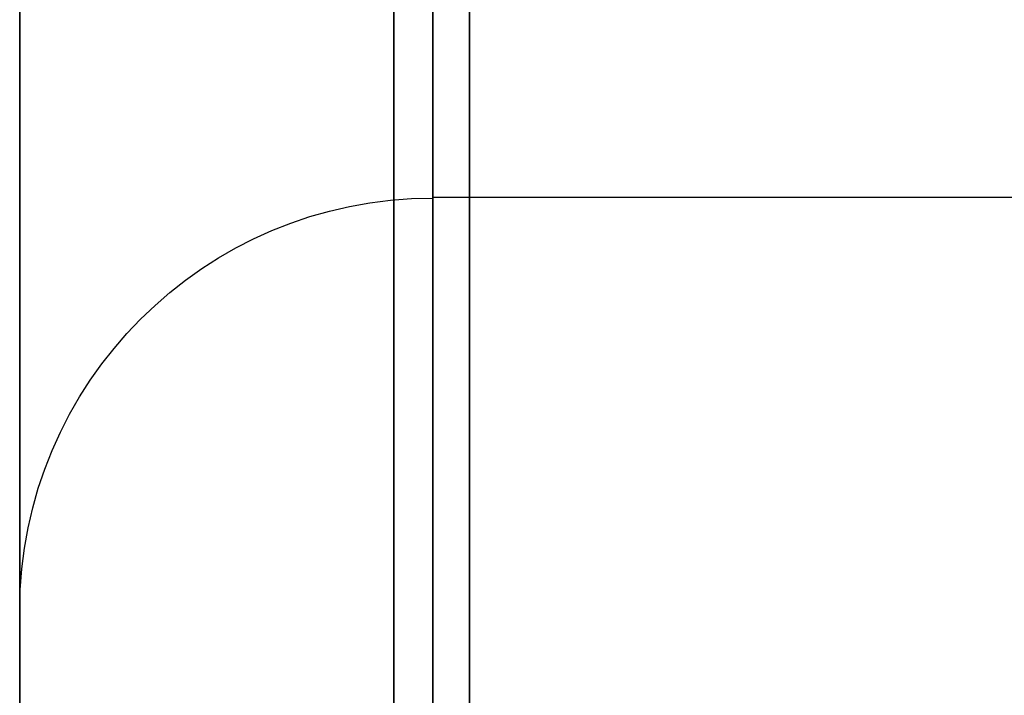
# Model space of a CAD drawing. Header units: centimetres. Extents: x -11 to 25.4, y -15 to 20.7.
# Tile 230 of 256: x 11.5 to 11.5477, y 1.6859 to 1.7186. Entities that reach past the tile are written whole.
import ezdxf

# ---------------------------------------------------------------- set-up
doc = ezdxf.new("R2010")
doc.units = ezdxf.units.CM
doc.layers.add('Default', color=7, linetype='Continuous', true_color=0x000000)

msp = doc.modelspace()

# ---------------------------------------------------------------- linework, layer by layer
at = {"layer": 'Default'}
for p, q in [((11.52, 1.71), (12.00433, 1.71)), ((11.5, 1.69), (11.5, 1.683169))]:
    msp.add_line(p, q, dxfattribs=at)
at = {"layer": 'Default', "extrusion": (1, 0, 0)}
for centre, radius, start, end in [((0, 0, 11.52), 2.008235, 277.151156, 90.384615), ((0, 0, 11.5), 1.988235, 277.223472, 90.384615), ((0, 0, 11.5), 2.05, 270, 90), ((0, 0, 11.518118), 1.857859, 280.586109, 90), ((0, 0, 11.52), 1.71, 270, 90), ((0, 0, 11.5), 1.69, 270, 90)]:
    msp.add_arc(centre, radius, start, end, dxfattribs=at)
at = {"layer": 'Default', "extrusion": (-1, 0, 0)}
for centre, radius, start, end in [((0, 0, -11.521787), 2.008155, 90, 262.848558), ((0, 0, -11.5), 1.87777, 89.728711, 260.855423), ((0, 0, -11.5), 1.875, 90, 270)]:
    msp.add_arc(centre, radius, start, end, dxfattribs=at)
at = {"layer": 'Default', "extrusion": (0, 0.007398, -0.999973)}
msp.add_arc((-11.52, 1.69), 0.02, 0, 90, dxfattribs=at)
at = {"layer": 'Default'}
msp.add_rational_spline([(11.521787, 2.008155), (11.87116, 1.976819), (12.203419, 1.864357), (12.5, 1.677051)], [1.20408065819, 1.18165675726, 1.18165675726, 1.20408065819], degree=3, dxfattribs=at)

doc.saveas('drawing.dxf')
